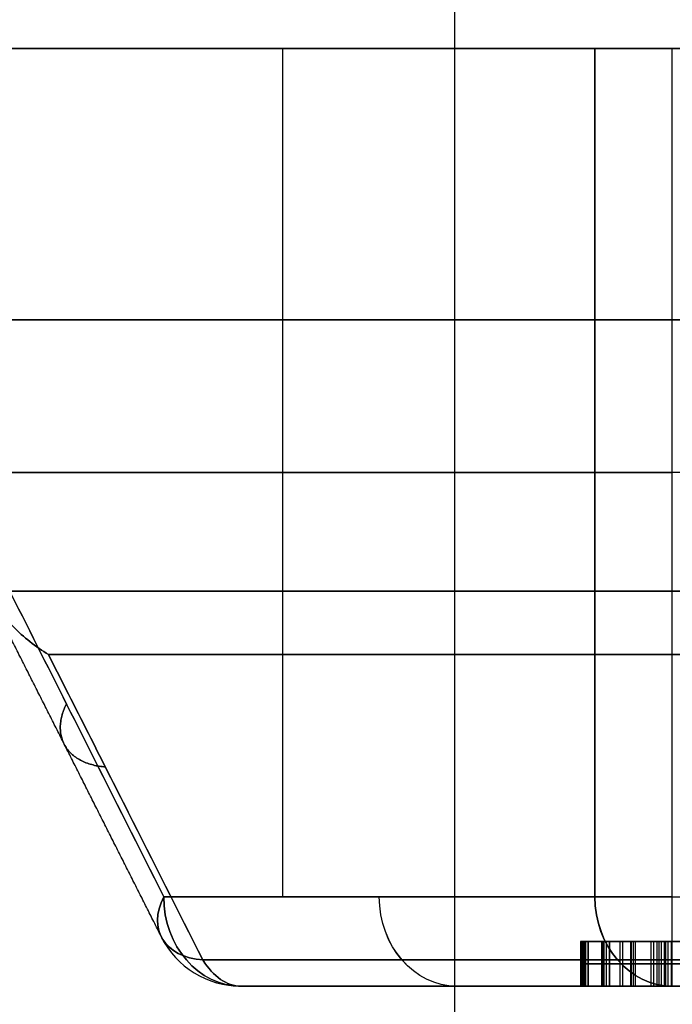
# Model space of a CAD drawing. Header units: millimetres. Extents: x -66 to 114, y 79 to 395.
# Tile 33 of 211: x 22 to 29, y 126 to 137. Entities that reach past the tile are written whole.
import ezdxf

# ---------------------------------------------------------------- set-up
doc = ezdxf.new("R2010")
doc.units = ezdxf.units.MM
doc.layers.add('Layer 01', color=7, linetype='Continuous', true_color=0x000000)

# ---------------------------------------------------------------- blocks, each defined once
blk = doc.blocks.new('Block 01')
at = {"layer": 'Layer 01'}
for p, q in [((24.796, 136.958, -35.084), (24.796, 127.473, -35.084)), ((24.796, 136.958, 34.984), (24.796, 127.473, 34.984)), ((27.787, 136.958, -22.878), (55.703, 136.958, -22.878)), ((27.816, 136.958, 22.742), (45.574, 136.958, 22.742)), ((29.155, 127.473, -41.634), (29.155, 136.958, -41.634)), ((21.303, 132.215, -29.034), (28.289, 132.215, -41.134)), ((28.289, 132.215, 41.034), (21.303, 132.215, 28.934)), ((28.452, 126.973, 29.88), (28.452, 126.473, 29.88)), ((28.567, 126.973, 29.079), (28.567, 126.473, 29.079)), ((28.597, 126.973, 29.897), (28.597, 126.473, 29.897)), ((28.677, 126.973, 30.096), (28.706, 126.973, 30.096)), ((28.694, 126.973, 29.226), (28.694, 126.473, 29.226)), ((28.717, 126.973, 30.085), (28.717, 126.473, 30.085)), ((29.077, 126.973, 28.982), (29.077, 126.473, 28.982)), ((28.691, 126.723, 30.11), (28.212, 126.723, 29.649)), ((28.216, 126.723, 29.437), (28.918, 126.723, 28.722)), ((29.008, 126.723, 28.902), (28.38, 126.723, 29.549)), ((28.452, 126.723, 29.733), (28.742, 126.723, 30.061)), ((28.742, 126.723, 30.061), (28.691, 126.723, 30.11)), ((29.147, 126.723, 29.061), (29.008, 126.723, 28.902))]:
    blk.add_line(p, q, dxfattribs=at)
at = {"layer": 'Layer 01', "extrusion": (0, -1, 0)}
for centre, radius, start, end in [((-0.05, -0.05, -136.958), 36, 306.3794, 353.6206), ((-0.05, -0.05, -136.958), 36, 6.3794, 53.6206), ((29.155, -40.634, -136.958), 1, 210, 305.7392), ((29.155, 40.534, -136.958), 1, 90, 150), ((-0.05, -0.05, -126.473), 40.414, 307.1068, 352.8932), ((-0.05, -0.05, -126.473), 40.414, 7.1068, 52.8932)]:
    blk.add_arc(centre, radius, start, end, dxfattribs=at)
at = {"layer": 'Layer 01', "extrusion": (0, 1, 0)}
for centre, radius, start, end in [((0.05, -0.05, 133.923), 36, 186.3794, 233.6206), ((0.05, -0.05, 133.923), 36, 126.3794, 173.6206), ((-29.155, -40.634, 132.215), 1, 234.2608, 330), ((-29.155, 40.534, 132.215), 1, 30, 90), ((0.05, -0.05, 130.888), 36, 186.7513, 233.2487), ((0.05, -0.05, 130.888), 36, 126.7513, 173.2487), ((0.05, -0.05, 126.473), 40.414, 187.1068, 232.8932)]:
    blk.add_arc(centre, radius, start, end, dxfattribs=at)
at = {"layer": 'Layer 01', "extrusion": (2.70977e-15, -1, -3.69576e-16)}
blk.add_arc((-0.05, -0.05, -130.18), 36.293, 307.7664, 352.2336, dxfattribs=at)
at = {"layer": 'Layer 01', "extrusion": (1.67495e-15, -1, 2.16194e-15)}
blk.add_arc((-0.05, -0.05, -130.18), 36.293, 7.7664, 52.2336, dxfattribs=at)
at = {"layer": 'Layer 01', "extrusion": (0.354914, -0.704375, -0.614729)}
blk.add_arc((79.09, -88.711, -61.309), 1, 134.359, 219.3402, dxfattribs=at)
at = {"layer": 'Layer 01', "extrusion": (0.354914, -0.704375, 0.614729)}
blk.add_arc((79.09, 88.632, -61.371), 1, 140.6598, 225.641, dxfattribs=at)
at = {"layer": 'Layer 01', "extrusion": (-0.5, -1.11022e-15, 0.866025)}
blk.add_arc((-127.473, 4.932, -40.122), 1, 270, 360, dxfattribs=at)
at = {"layer": 'Layer 01', "extrusion": (-0.5, 1.48215e-14, -0.866025)}
blk.add_arc((-127.473, -4.982, -40.035), 1, 360, 90, dxfattribs=at)
at = {"layer": 'Layer 01', "extrusion": (0.5, 0, -0.866025)}
blk.add_arc((127.473, 4.932, 44.945), 1, 180, 270, dxfattribs=at)
at = {"layer": 'Layer 01', "extrusion": (-0.5, 0, -0.866025)}
blk.add_arc((-127.473, -4.982, -44.858), 1, 0, 90, dxfattribs=at)
at = {"layer": 'Layer 01', "extrusion": (-0.5, -4.996e-15, 0.866025)}
blk.add_arc((-127.473, 4.932, -49.768), 1, 270, 360, dxfattribs=at)
at = {"layer": 'Layer 01', "extrusion": (-5.72258e-14, -1, -1.38528e-14)}
blk.add_arc((29.155, -40.634, -127.473), 1, 210, 270, dxfattribs=at)
at = {"layer": 'Layer 01', "extrusion": (-0.5, -1.58597e-14, -0.866025)}
blk.add_arc((-127.473, -4.982, -49.681), 1, 360, 90, dxfattribs=at)
at = {"layer": 'Layer 01', "extrusion": (-2.87172e-14, -1, -6.39472e-14)}
blk.add_arc((29.155, 40.534, -127.473), 1, 90, 150, dxfattribs=at)
at = {"layer": 'Layer 01', "extrusion": (2.56609e-14, -1, -1.55055e-13)}
blk.add_arc((29.155, -40.634, -127.473), 1, 270, 305.7392, dxfattribs=at)
at = {"layer": 'Layer 01', "extrusion": (1, 0, 0)}
blk.add_arc((127.473, -40.634, 29.155), 1, 180, 270, dxfattribs=at)
at = {"layer": 'Layer 01'}
for centre in [(24.332, 127.473, -32.281), (24.332, 127.473, 32.181)]:
    blk.add_arc(centre, 1, 206.742, 270, dxfattribs=at)
at = {"layer": 'Layer 01', "extrusion": (0.797513, 1.61098e-14, 0.603302)}
blk.add_arc((127.473, -40.424, -0.07), 1, 135, 180, dxfattribs=at)
at = {"layer": 'Layer 01', "extrusion": (2.57065e-15, 1, -4.21844e-16)}
blk.add_arc((0.05, -0.05, 126.766), 39.707, 187.1068, 232.8932, dxfattribs=at)
at = {"layer": 'Layer 01', "extrusion": (0.797513, 0, -0.603302)}
blk.add_arc((127.473, 40.344, -0.01), 1, 180, 225, dxfattribs=at)
at = {"layer": 'Layer 01', "extrusion": (-3.99742e-15, 1, -2.30791e-15)}
blk.add_arc((0.05, -0.05, 126.766), 39.707, 127.1068, 172.8932, dxfattribs=at)
at = {"layer": 'Layer 01', "extrusion": (-4.91644e-16, 1, 6.83209e-16)}
blk.add_arc((0.05, -0.05, 126.473), 50, 185.7392, 234.2608, dxfattribs=at)
at = {"layer": 'Layer 01'}
for points in [[(26.717, 158.473, -64.333), (26.717, 137.723, -64.333), (26.717, 116.973, -64.333)], [(21.303, 136.958, -29.034), (24.796, 136.958, -35.084), (28.289, 136.958, -41.134)], [(28.289, 136.958, 41.034), (24.796, 136.958, 34.984), (21.303, 136.958, 28.934)], [(28.289, 127.473, -41.134), (28.289, 132.215, -41.134), (28.289, 136.958, -41.134)], [(28.289, 136.958, 41.034), (28.289, 132.215, 41.034), (28.289, 127.473, 41.034)], [(23.466, 127.473, -32.781), (25.877, 127.473, -36.958), (28.289, 127.473, -41.134)], [(28.289, 127.473, 41.034), (25.877, 127.473, 36.858), (23.466, 127.473, 32.681)], [(28.127, 126.973, 29.547), (28.127, 126.723, 29.547), (28.127, 126.473, 29.547)], [(28.13, 126.973, 29.533), (28.13, 126.723, 29.533), (28.13, 126.473, 29.533)], [(28.133, 126.973, 29.565), (28.133, 126.723, 29.565), (28.133, 126.473, 29.565)], [(28.14, 126.973, 29.579), (28.14, 126.723, 29.579), (28.14, 126.473, 29.579)], [(28.146, 126.973, 29.51), (28.146, 126.723, 29.51), (28.146, 126.473, 29.51)], [(28.148, 126.973, 29.588), (28.148, 126.723, 29.588), (28.148, 126.473, 29.588)], [(28.163, 126.973, 29.603), (28.163, 126.723, 29.603), (28.163, 126.473, 29.603)], [(28.174, 126.973, 29.478), (28.174, 126.723, 29.478), (28.174, 126.473, 29.478)], [(28.184, 126.973, 29.623), (28.184, 126.723, 29.623), (28.184, 126.473, 29.623)], [(28.212, 126.473, 29.649), (28.212, 126.723, 29.649), (28.212, 126.973, 29.649)], [(28.212, 126.973, 29.649), (28.452, 126.973, 29.88), (28.691, 126.973, 30.11)], [(28.216, 126.473, 29.437), (28.216, 126.723, 29.437), (28.216, 126.973, 29.437)], [(28.918, 126.973, 28.722), (28.567, 126.973, 29.079), (28.216, 126.973, 29.437)], [(28.361, 126.973, 29.577), (28.361, 126.723, 29.577), (28.361, 126.473, 29.577)], [(28.362, 126.973, 29.602), (28.362, 126.723, 29.602), (28.362, 126.473, 29.602)], [(28.371, 126.973, 29.619), (28.371, 126.723, 29.619), (28.371, 126.473, 29.619)], [(28.38, 126.473, 29.549), (28.38, 126.723, 29.549), (28.38, 126.973, 29.549)], [(28.38, 126.973, 29.549), (28.694, 126.973, 29.226), (29.008, 126.973, 28.902)], [(28.389, 126.973, 29.647), (28.389, 126.723, 29.647), (28.389, 126.473, 29.647)], [(28.416, 126.973, 29.685), (28.416, 126.723, 29.685), (28.416, 126.473, 29.685)], [(28.452, 126.473, 29.733), (28.452, 126.723, 29.733), (28.452, 126.973, 29.733)], [(28.742, 126.973, 30.061), (28.597, 126.973, 29.897), (28.452, 126.973, 29.733)], [(28.691, 126.473, 30.11), (28.691, 126.723, 30.11), (28.691, 126.973, 30.11)], [(28.691, 126.973, 30.11), (28.717, 126.973, 30.085), (28.742, 126.973, 30.061)], [(28.742, 126.473, 30.061), (28.742, 126.723, 30.061), (28.742, 126.973, 30.061)], [(28.918, 126.473, 28.722), (28.918, 126.723, 28.722), (28.918, 126.973, 28.722)], [(28.946, 126.973, 28.701), (28.946, 126.723, 28.701), (28.946, 126.473, 28.701)], [(28.981, 126.973, 28.701), (28.981, 126.723, 28.701), (28.981, 126.473, 28.701)], [(29.003, 126.973, 28.71), (29.003, 126.723, 28.71), (29.003, 126.473, 28.71)], [(29.008, 126.473, 28.902), (29.008, 126.723, 28.902), (29.008, 126.973, 28.902)], [(29.008, 126.973, 28.902), (29.077, 126.973, 28.982), (29.147, 126.973, 29.061)], [(29.031, 126.973, 28.73), (29.031, 126.723, 28.73), (29.031, 126.473, 28.73)], [(29.065, 126.973, 28.76), (29.065, 126.723, 28.76), (29.065, 126.473, 28.76)], [(29.105, 126.973, 28.8), (29.105, 126.723, 28.8), (29.105, 126.473, 28.8)], [(29.147, 126.473, 29.061), (29.147, 126.723, 29.061), (29.147, 126.973, 29.061)], [(29.155, 126.473, -40.634), (26.743, 126.473, -36.458), (24.332, 126.473, -32.281)], [(24.332, 126.473, 32.181), (26.743, 126.473, 36.358), (29.155, 126.473, 40.534)], [(28.212, 126.473, 29.649), (28.452, 126.473, 29.88), (28.691, 126.473, 30.11)], [(28.918, 126.473, 28.722), (28.567, 126.473, 29.079), (28.216, 126.473, 29.437)], [(28.38, 126.473, 29.549), (28.694, 126.473, 29.226), (29.008, 126.473, 28.902)], [(28.742, 126.473, 30.061), (28.597, 126.473, 29.897), (28.452, 126.473, 29.733)], [(28.691, 126.473, 30.11), (28.717, 126.473, 30.085), (28.742, 126.473, 30.061)], [(29.008, 126.473, 28.902), (29.077, 126.473, 28.982), (29.147, 126.473, 29.061)]]:
    blk.add_open_spline(points, degree=2, dxfattribs=at)
for points, knots in [([(21.303, 131.763, -29.034), (21.746, 130.884, -29.802), (22.19, 130.005, -30.57), (22.633, 129.126, -31.338), (22.911, 128.575, -31.819), (23.188, 128.024, -32.3), (23.466, 127.473, -32.781)], [0, 0, 0, 0, 3.745465, 3.745465, 3.745465, 6.092536, 6.092536, 6.092536, 6.092536]), ([(23.466, 127.473, 32.681), (23.188, 128.024, 32.2), (22.911, 128.575, 31.719), (22.633, 129.126, 31.238), (22.19, 130.005, 30.47), (21.746, 130.884, 29.702), (21.303, 131.763, 28.934)], [0, 0, 0, 0, 2.347071, 2.347071, 2.347071, 6.092536, 6.092536, 6.092536, 6.092536]), ([(21.49, 130.888, -28.895), (21.564, 130.744, -28.839), (21.664, 130.614, -28.802), (21.9, 130.374, -28.751), (22.034, 130.269, -28.739), (22.177, 130.18, -28.74)], [0, 0, 0, 0, 0.509225, 0.509225, 1.018449, 1.018449, 1.018449, 1.018449]), ([(22.177, 130.18, 28.64), (22.034, 130.269, 28.639), (21.9, 130.374, 28.651), (21.664, 130.614, 28.702), (21.564, 130.744, 28.739), (21.49, 130.888, 28.795)], [0, 0, 0, 0, 0.509222, 0.509222, 1.018444, 1.018444, 1.018444, 1.018444]), ([(23.905, 126.766, -31.717), (23.627, 127.317, -31.237), (23.348, 127.868, -30.756), (23.069, 128.419, -30.276), (22.772, 129.006, -29.764), (22.475, 129.593, -29.252), (22.177, 130.18, -28.74)], [0, 0, 0, 0, 2.346736, 2.346736, 2.346736, 4.848168, 4.848168, 4.848168, 4.848168]), ([(22.177, 130.18, 28.64), (22.475, 129.593, 29.152), (22.772, 129.006, 29.664), (23.069, 128.419, 30.176), (23.348, 127.868, 30.656), (23.627, 127.317, 31.137), (23.905, 126.766, 31.617)], [0, 0, 0, 0, 2.501431, 2.501431, 2.501431, 4.848168, 4.848168, 4.848168, 4.848168]), ([(28.216, 126.973, 29.437), (28.202, 126.973, 29.45), (28.178, 126.973, 29.474), (28.149, 126.973, 29.506), (28.132, 126.973, 29.528), (28.124, 126.973, 29.549), (28.133, 126.973, 29.564), (28.139, 126.973, 29.579), (28.151, 126.973, 29.59), (28.164, 126.973, 29.605), (28.186, 126.973, 29.625), (28.203, 126.973, 29.64), (28.212, 126.973, 29.649)], [-1, -1, -1, -1, -0.791719, -0.638056, -0.537791, -0.485181, -0.417439, -0.359945, -0.316354, -0.242484, -0.136382, 0, 0, 0, 0]), ([(28.452, 126.973, 29.733), (28.44, 126.973, 29.717), (28.419, 126.973, 29.689), (28.391, 126.973, 29.651), (28.374, 126.973, 29.623), (28.359, 126.973, 29.601), (28.358, 126.973, 29.573), (28.372, 126.973, 29.558), (28.38, 126.973, 29.549)], [-1, -1, -1, -1, -0.7262, -0.512547, -0.361608, -0.271186, -0.154771, 0, 0, 0, 0]), ([(29.286, 126.973, 29.01), (29.256, 126.973, 28.972), (29.198, 126.973, 28.901), (29.123, 126.973, 28.818), (29.068, 126.973, 28.762), (29.034, 126.973, 28.733), (29.006, 126.973, 28.711), (28.978, 126.973, 28.698), (28.944, 126.973, 28.697), (28.927, 126.973, 28.714), (28.918, 126.973, 28.722)], [-1, -1, -1, -1, -0.714065, -0.454044, -0.341843, -0.252282, -0.184986, -0.136949, -0.069349, 0, 0, 0, 0]), ([(29.147, 126.973, 29.061), (29.155, 126.973, 29.07), (29.173, 126.973, 29.089), (29.198, 126.973, 29.121), (29.224, 126.973, 29.159), (29.261, 126.973, 29.215), (29.302, 126.973, 29.285), (29.343, 126.973, 29.366), (29.374, 126.973, 29.447), (29.4, 126.973, 29.532), (29.418, 126.973, 29.623), (29.419, 126.973, 29.72), (29.408, 126.973, 29.823), (29.393, 126.973, 29.893), (29.385, 126.973, 29.93)], [-1, -1, -1, -1, -0.962405, -0.918947, -0.869459, -0.814489, -0.70504, -0.612152, -0.522792, -0.428484, -0.330208, -0.2295, -0.121115, 0, 0, 0, 0]), ([(28.212, 126.723, 29.649), (28.203, 126.723, 29.64), (28.186, 126.723, 29.625), (28.164, 126.723, 29.605), (28.151, 126.723, 29.59), (28.139, 126.723, 29.579), (28.133, 126.723, 29.564), (28.124, 126.723, 29.549), (28.132, 126.723, 29.528), (28.149, 126.723, 29.506), (28.178, 126.723, 29.474), (28.202, 126.723, 29.45), (28.216, 126.723, 29.437)], [0, 0, 0, 0, 0.136382, 0.242484, 0.316354, 0.359945, 0.417439, 0.485181, 0.537791, 0.638056, 0.791719, 1, 1, 1, 1]), ([(28.38, 126.723, 29.549), (28.372, 126.723, 29.558), (28.358, 126.723, 29.573), (28.359, 126.723, 29.601), (28.374, 126.723, 29.623), (28.391, 126.723, 29.651), (28.419, 126.723, 29.689), (28.44, 126.723, 29.717), (28.452, 126.723, 29.733)], [0, 0, 0, 0, 0.154771, 0.271186, 0.361608, 0.512547, 0.7262, 1, 1, 1, 1]), ([(28.918, 126.723, 28.722), (28.927, 126.723, 28.714), (28.944, 126.723, 28.697), (28.978, 126.723, 28.698), (29.006, 126.723, 28.711), (29.034, 126.723, 28.733), (29.068, 126.723, 28.762), (29.123, 126.723, 28.818), (29.198, 126.723, 28.901), (29.256, 126.723, 28.972), (29.286, 126.723, 29.01)], [0, 0, 0, 0, 0.069349, 0.136949, 0.184986, 0.252282, 0.341843, 0.454044, 0.714065, 1, 1, 1, 1]), ([(29.385, 126.723, 29.93), (29.393, 126.723, 29.893), (29.408, 126.723, 29.823), (29.419, 126.723, 29.72), (29.418, 126.723, 29.623), (29.4, 126.723, 29.532), (29.374, 126.723, 29.447), (29.343, 126.723, 29.366), (29.302, 126.723, 29.285), (29.261, 126.723, 29.215), (29.224, 126.723, 29.159), (29.198, 126.723, 29.121), (29.173, 126.723, 29.089), (29.155, 126.723, 29.07), (29.147, 126.723, 29.061)], [0, 0, 0, 0, 0.121115, 0.2295, 0.330208, 0.428484, 0.522792, 0.612152, 0.70504, 0.814489, 0.869459, 0.918947, 0.962405, 1, 1, 1, 1]), ([(28.216, 126.473, 29.437), (28.202, 126.473, 29.45), (28.178, 126.473, 29.474), (28.149, 126.473, 29.506), (28.132, 126.473, 29.528), (28.124, 126.473, 29.549), (28.133, 126.473, 29.564), (28.139, 126.473, 29.579), (28.151, 126.473, 29.59), (28.164, 126.473, 29.605), (28.186, 126.473, 29.625), (28.203, 126.473, 29.64), (28.212, 126.473, 29.649)], [-1, -1, -1, -1, -0.791719, -0.638056, -0.537791, -0.485181, -0.417439, -0.359945, -0.316354, -0.242484, -0.136382, 0, 0, 0, 0]), ([(28.452, 126.473, 29.733), (28.44, 126.473, 29.717), (28.419, 126.473, 29.689), (28.391, 126.473, 29.651), (28.374, 126.473, 29.623), (28.359, 126.473, 29.601), (28.358, 126.473, 29.573), (28.372, 126.473, 29.558), (28.38, 126.473, 29.549)], [-1, -1, -1, -1, -0.7262, -0.512547, -0.361608, -0.271186, -0.154771, 0, 0, 0, 0]), ([(29.286, 126.473, 29.01), (29.256, 126.473, 28.972), (29.198, 126.473, 28.901), (29.123, 126.473, 28.818), (29.068, 126.473, 28.762), (29.034, 126.473, 28.733), (29.006, 126.473, 28.711), (28.978, 126.473, 28.698), (28.944, 126.473, 28.697), (28.927, 126.473, 28.714), (28.918, 126.473, 28.722)], [-1, -1, -1, -1, -0.714065, -0.454044, -0.341843, -0.252282, -0.184986, -0.136949, -0.069349, 0, 0, 0, 0]), ([(29.147, 126.473, 29.061), (29.155, 126.473, 29.07), (29.173, 126.473, 29.089), (29.198, 126.473, 29.121), (29.224, 126.473, 29.159), (29.261, 126.473, 29.215), (29.302, 126.473, 29.285), (29.343, 126.473, 29.366), (29.374, 126.473, 29.447), (29.4, 126.473, 29.532), (29.418, 126.473, 29.623), (29.419, 126.473, 29.72), (29.408, 126.473, 29.823), (29.393, 126.473, 29.893), (29.385, 126.473, 29.93)], [-1, -1, -1, -1, -0.962405, -0.918947, -0.869459, -0.814489, -0.70504, -0.612152, -0.522792, -0.428484, -0.330208, -0.2295, -0.121115, 0, 0, 0, 0])]:
    blk.add_open_spline(points, degree=3, knots=knots, dxfattribs=at)
for points, weights, degree in [([(23.456, 126.994, -32.237), (22.809, 128.278, -31.119), (22.161, 129.561, -30), (21.513, 130.846, -28.879)], [0.868694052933, 0.869165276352, 0.869679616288, 0.870252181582], 3), ([(23.456, 126.994, 32.137), (22.809, 128.278, 31.019), (22.161, 129.561, 29.9), (21.513, 130.846, 28.779)], [0.868694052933, 0.869165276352, 0.869679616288, 0.870252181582], 3), ([(22.814, 128.924, -29.836), (22.057, 128.984, -30.341), (22.378, 129.631, -30.897)], [0.999999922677, 0.739059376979, 0.999999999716], 2), ([(22.378, 129.631, 30.797), (22.057, 128.984, 30.241), (22.814, 128.924, 29.736)], [0.999999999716, 0.73905937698, 0.999999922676], 2)]:
    blk.add_rational_spline(points, weights, degree=degree, dxfattribs=at)

msp = doc.modelspace()

# ---------------------------------------------------------------- block references
at = {"layer": 'Layer 01'}
msp.add_blockref('Block 01', (0, 0), dxfattribs=at)

doc.saveas('drawing.dxf')
